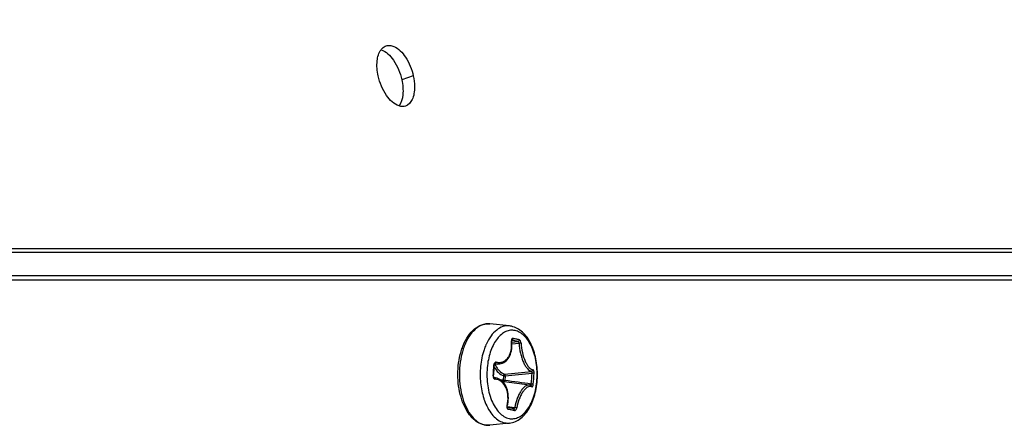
# Model space of a CAD drawing. Header units: millimetres. Extents: x 0 to 420, y 0 to 297.
# Tile 88 of 256: x 153.42 to 160.18, y 83.56 to 86.34. Entities that reach past the tile are written whole.
import ezdxf

# ---------------------------------------------------------------- set-up
doc = ezdxf.new("R2010")
doc.units = ezdxf.units.MM
doc.header["$LTSCALE"] = 23.1
doc.layers.get('0').update_dxf_attribs({"linetype": 'CONTINUOUS'})

msp = doc.modelspace()

# ---------------------------------------------------------------- linework, layer by layer
at = {"color": 7, "linetype": 'CONTINUOUS'}
for p, q in [((156.1219, 85.9566), (156.0425, 85.9307)), ((161.5515, 84.7446), (86.699, 84.7446)), ((85.0752, 84.5866), (163.1752, 84.5866)), ((124.1352, 84.5566), (163.5752, 84.5566)), ((156.7818, 84.2397), (156.6473, 84.254)), ((156.7951, 84.0695), (156.7972, 84.0822)), ((156.7969, 84.1382), (156.797, 84.1396)), ((156.7969, 84.1366), (156.7969, 84.1382)), ((156.797, 84.1347), (156.7969, 84.1366)), ((156.797, 84.1396), (156.7972, 84.1407)), ((156.7982, 84.1226), (156.797, 84.1347)), ((156.7972, 84.1407), (156.7974, 84.1417)), ((156.7972, 84.0822), (156.7984, 84.0953)), ((156.7974, 84.1417), (156.7977, 84.1424)), ((156.7976, 84.1421), (156.7978, 84.142)), ((156.7976, 84.1287), (156.8403, 84.133)), ((156.7977, 84.1424), (156.7979, 84.1428)), ((156.7979, 84.1428), (156.798, 84.1429)), ((156.7987, 84.1088), (156.7982, 84.1226)), ((156.7984, 84.1168), (156.8482, 84.1215)), ((156.7984, 84.0953), (156.7987, 84.1088)), ((156.7662, 84.0075), (156.7728, 84.0157)), ((156.7728, 84.0157), (156.7788, 84.0249)), ((156.7788, 84.0249), (156.784, 84.035)), ((156.784, 84.035), (156.7885, 84.0458)), ((156.7885, 84.0458), (156.7922, 84.0573)), ((156.7922, 84.0573), (156.7951, 84.0695)), ((156.6761, 83.9346), (156.677, 83.948)), ((156.677, 83.948), (156.6777, 83.9614)), ((156.6777, 83.9614), (156.6783, 83.9728)), ((156.6783, 83.9728), (156.6784, 83.9746)), ((156.714, 83.9791), (156.6784, 83.9746)), ((156.6784, 83.9746), (156.6787, 83.976)), ((156.6787, 83.976), (156.6791, 83.9773)), ((156.6791, 83.9773), (156.6796, 83.9785)), ((156.6796, 83.9785), (156.6801, 83.9794)), ((156.6801, 83.9794), (156.6806, 83.9802)), ((156.6806, 83.9802), (156.6811, 83.9807)), ((156.681, 83.9806), (156.684, 83.9811)), ((156.6811, 83.9807), (156.6815, 83.981)), ((156.6815, 83.981), (156.6817, 83.9811)), ((156.6817, 83.9811), (156.6818, 83.9811)), ((156.684, 83.9811), (156.6818, 83.9811)), ((156.714, 83.9791), (156.7154, 83.9793)), ((156.7154, 83.9793), (156.7249, 83.9813)), ((156.7249, 83.9813), (156.7341, 83.9844)), ((156.7341, 83.9844), (156.7429, 83.9886)), ((156.7429, 83.9886), (156.7512, 83.9939)), ((156.7512, 83.9939), (156.759, 84.0002)), ((156.759, 84.0002), (156.7662, 84.0075)), ((156.673, 83.8953), (156.6731, 83.8965)), ((156.6731, 83.8937), (156.673, 83.8953)), ((156.6731, 83.8965), (156.6741, 83.9078)), ((156.6732, 83.8921), (156.6731, 83.8937)), ((156.6735, 83.8906), (156.6732, 83.8921)), ((156.6739, 83.8893), (156.6735, 83.8906)), ((156.6744, 83.8881), (156.6739, 83.8893)), ((156.6741, 83.9078), (156.6752, 83.9212)), ((156.675, 83.8871), (156.6744, 83.8881)), ((156.6756, 83.8862), (156.675, 83.8871)), ((156.6752, 83.9212), (156.6761, 83.9346)), ((156.6761, 83.8856), (156.6756, 83.8862)), ((156.6766, 83.8852), (156.6761, 83.8856)), ((156.6769, 83.885), (156.6766, 83.8852)), ((156.6773, 83.8848), (156.6769, 83.885)), ((156.6809, 83.8845), (156.6769, 83.885)), ((156.6773, 83.8848), (156.6775, 83.8848)), ((156.6773, 83.8848), (156.6775, 83.8848)), ((156.6808, 83.8845), (156.6775, 83.8848)), ((156.6862, 83.8836), (156.6808, 83.8845)), ((156.6963, 83.8811), (156.6862, 83.8836)), ((156.706, 83.8774), (156.6963, 83.8811)), ((156.74, 83.8988), (156.7378, 83.8666)), ((156.753, 83.8976), (156.7508, 83.8655)), ((156.7154, 83.8725), (156.706, 83.8774)), ((156.7243, 83.8666), (156.7154, 83.8725)), ((156.7325, 83.8596), (156.7243, 83.8666)), ((156.7402, 83.8516), (156.7325, 83.8596)), ((156.7472, 83.8426), (156.7402, 83.8516)), ((156.9195, 83.8344), (156.7448, 83.8567)), ((156.7535, 83.8328), (156.7472, 83.8426)), ((156.759, 83.8221), (156.7535, 83.8328)), ((156.7637, 83.8107), (156.759, 83.8221)), ((156.9237, 83.8336), (156.9195, 83.8344)), ((156.9274, 83.8325), (156.9237, 83.8336)), ((156.9299, 83.8315), (156.9274, 83.8325)), ((156.9286, 83.832), (156.9294, 83.8325)), ((156.9294, 83.8325), (156.9304, 83.8341)), ((156.7676, 83.7986), (156.7637, 83.8107)), ((156.7706, 83.786), (156.7676, 83.7986)), ((156.7728, 83.7728), (156.7706, 83.786)), ((156.774, 83.7593), (156.7728, 83.7728)), ((156.7737, 83.7314), (156.7743, 83.7455)), ((156.7743, 83.7455), (156.774, 83.7593)), ((156.7662, 83.686), (156.7664, 83.6877)), ((156.7663, 83.6845), (156.7662, 83.686)), ((156.7663, 83.6867), (156.8183, 83.6801)), ((156.7664, 83.6832), (156.7663, 83.6845)), ((156.7664, 83.6877), (156.7666, 83.6894)), ((156.7666, 83.682), (156.7664, 83.6832)), ((156.7666, 83.6894), (156.767, 83.691)), ((156.7668, 83.681), (156.7666, 83.682)), ((156.7671, 83.6803), (156.7668, 83.681)), ((156.767, 83.691), (156.7698, 83.7031)), ((156.7674, 83.6798), (156.7671, 83.6803)), ((156.7886, 83.6754), (156.7674, 83.6798)), ((156.7676, 83.6795), (156.7674, 83.6798)), ((156.7698, 83.7031), (156.7722, 83.7173)), ((156.7722, 83.7173), (156.7737, 83.7314)), ((156.8096, 83.6709), (156.7886, 83.6754)), ((156.8093, 83.671), (156.81, 83.671)), ((156.7818, 83.5734), (156.6473, 83.5591))]:
    msp.add_line(p, q, dxfattribs=at)
at = {"color": 3, "linetype": 'CONTINUOUS'}
msp.add_line((161.6438, 84.7704), (86.6067, 84.7704), dxfattribs=at)
msp.add_arc((-1400.2765, -461.1269), 1654.5692, 19.2695161, 19.7444876, dxfattribs=at)
at = {"color": 7, "linetype": 'CONTINUOUS'}
for centre, radius, start, end in [((156.6354, 84.1419), 0.1128, 83.92485, 87.72906), ((156.7673, 84.1034), 0.1371, 78.09598, 83.91263), ((156.5035, 82.6105), 1.5727, 78.11849, 78.94304), ((156.5425, 82.7969), 1.3823, 77.21158, 78.10924), ((156.9632, 83.9605), 0.374, 155.39624, 156.3848), ((156.5708, 84.1078), 0.2259, 6.77767, 7.0006), ((156.7964, 84.149), 0.00695, 279.79306, 284.23837), ((156.4996, 82.6178), 1.5531, 78.11827, 78.92964), ((156.5385, 82.8036), 1.3633, 77.20757, 78.11036), ((155.1161, 84.0411), 1.5606, 354.71532, 357.52805), ((155.4188, 97.3587), 13.5157, 275.64539, 276.43853), ((155.4762, 96.9848), 13.1493, 275.5724, 276.37749), ((155.6002, 83.9694), 1.3376, 354.49568, 357.75027), ((155.603, 83.9687), 1.3488, 354.49831, 357.7529), ((156.7299, 83.8044), 0.0628, 82.72961, 95.39125), ((156.7372, 83.7976), 0.0596, 82.70899, 92.18832), ((155.1496, 71.3086), 12.6585, 81.90728, 82.73306), ((156.9735, 83.8571), 0.3853, 202.77208, 203.60502), ((156.7968, 83.6834), 0.0329, 165.82132, 167.86029), ((156.7962, 83.6836), 0.0323, 165.38162, 165.81636), ((156.7629, 83.683), 0.00895, 63.00506, 76.64217), ((155.5143, 77.5864), 6.2105, 78.10533, 78.31429), ((155.6671, 78.31), 5.471, 77.88235, 78.10896), ((156.6363, 83.6761), 0.1177, 256.10619, 258.10215), ((156.6354, 83.6717), 0.1132, 258.05727, 276.02429), ((156.7704, 83.6813), 0.1085, 258.05328, 276.0286)]:
    msp.add_arc(centre, radius, start, end, dxfattribs=at)
at = {"color": 3, "linetype": 'CONTINUOUS'}
for points, knots in [([(155.8808, 85.9566), (155.8733, 85.9906), (155.8674, 86.0525), (155.8843, 86.1153), (155.9002, 86.1368)], [0, 0, 0, 0, 0.565687, 1, 1, 1, 1]), ([(155.9002, 86.1368), (155.9026, 86.14), (155.9122, 86.1514), (155.9252, 86.16), (155.9355, 86.1634)], [0, 0, 0, 0, 0.268224, 1, 1, 1, 1]), ([(155.9355, 86.1634), (155.9435, 86.166), (155.9616, 86.168), (156.0146, 86.1535), (156.0809, 86.0801), (156.1118, 86.0023), (156.1219, 85.9566)], [0, 0, 0, 0, 0.083598, 0.175352, 0.535661, 1, 1, 1, 1]), ([(156.0238, 85.7505), (155.9885, 85.7617), (155.9237, 85.8285), (155.8913, 85.9088), (155.8808, 85.9566)], [0, 0, 0, 0, 0.431061, 1, 1, 1, 1]), ([(156.1219, 85.9566), (156.1271, 85.9327), (156.1324, 85.8918), (156.1282, 85.8367), (156.1146, 85.7869), (156.0883, 85.7564), (156.0679, 85.7497)], [0, 0, 0, 0, 0.320939, 0.535619, 0.7194, 1, 1, 1, 1]), ([(156.0679, 85.7497), (156.0576, 85.7463), (156.042, 85.7457), (156.0276, 85.7493), (156.0238, 85.7505)], [0, 0, 0, 0, 0.732644, 1, 1, 1, 1])]:
    msp.add_open_spline(points, degree=3, knots=knots, dxfattribs=at)
at = {"color": 7, "linetype": 'CONTINUOUS'}
for points, knots in [([(155.9003, 86.1369), (155.9355, 86.1258), (156, 86.0586), (156.032, 85.9784), (156.0425, 85.9307)], [0, 0, 0, 0, 0.430016, 1, 1, 1, 1]), ([(156.0425, 85.9307), (156.0499, 85.8967), (156.0559, 85.8349), (156.0397, 85.7721), (156.0239, 85.7505)], [0, 0, 0, 0, 0.565993, 1, 1, 1, 1]), ([(156.6398, 84.2546), (156.6308, 84.2549), (156.6123, 84.2534), (156.575, 84.241), (156.531, 84.2072), (156.4894, 84.1471), (156.4699, 84.0986), (156.4617, 84.0721)], [0, 0, 0, 0, 0.099585, 0.202363, 0.428716, 0.694708, 1, 1, 1, 1]), ([(156.4647, 84.1066), (156.4739, 84.129), (156.4952, 84.1701), (156.5382, 84.2202), (156.5825, 84.2466), (156.6196, 84.2549), (156.6382, 84.255), (156.6473, 84.254)], [0, 0, 0, 0, 0.290213, 0.548392, 0.780031, 0.890558, 1, 1, 1, 1]), ([(156.7818, 84.2397), (156.7669, 84.2413), (156.7347, 84.2378), (156.6904, 84.2125), (156.6518, 84.1707), (156.632, 84.1357), (156.6231, 84.1163)], [0, 0, 0, 0, 0.210881, 0.439194, 0.700683, 1, 1, 1, 1]), ([(156.7818, 83.5734), (156.7958, 83.5749), (156.8238, 83.5825), (156.8616, 83.6056), (156.8945, 83.6385), (156.9324, 83.695), (156.9643, 83.7822), (156.9782, 83.8969), (156.9682, 84.0126), (156.9396, 84.1023), (156.9042, 84.1619), (156.8731, 84.1976), (156.8369, 84.2242), (156.8094, 84.2346), (156.7955, 84.2375)], [0, 0, 0, 0, 0.05152, 0.104644, 0.160666, 0.220598, 0.352592, 0.496353, 0.641099, 0.775594, 0.836929, 0.894158, 0.948099, 1, 1, 1, 1]), ([(156.8199, 84.2085), (156.8094, 84.2107), (156.7874, 84.2117), (156.7548, 84.2021), (156.7243, 84.1822), (156.6968, 84.1531), (156.6729, 84.1157), (156.646, 84.0548), (156.6347, 84.0038), (156.6306, 83.9685)], [0, 0, 0, 0, 0.094245, 0.190908, 0.295867, 0.4128, 0.54299, 0.685824, 1, 1, 1, 1]), ([(156.7789, 83.6047), (156.79, 83.6023), (156.8134, 83.6015), (156.8479, 83.6127), (156.8798, 83.6354), (156.9081, 83.6681), (156.9322, 83.7097), (156.9583, 83.7767), (156.9749, 83.8715), (156.9701, 83.9866), (156.9456, 84.077), (156.9136, 84.1369), (156.8861, 84.1717), (156.8549, 84.1966), (156.8314, 84.206), (156.8199, 84.2085)], [0, 0, 0, 0, 0.044424, 0.090241, 0.140468, 0.196853, 0.25985, 0.328925, 0.479674, 0.635278, 0.779935, 0.844286, 0.90206, 0.953475, 1, 1, 1, 1]), ([(156.8052, 84.154), (156.8036, 84.1543), (156.8, 84.1538), (156.7964, 84.1492), (156.7947, 84.1428), (156.7947, 84.138), (156.795, 84.1354)], [0, 0, 0, 0, 0.191657, 0.40691, 0.679257, 1, 1, 1, 1]), ([(156.8052, 84.154), (156.8054, 84.1515), (156.8044, 84.1464), (156.8003, 84.1428), (156.7981, 84.1422)], [0, 0, 0, 0, 0.526452, 1, 1, 1, 1]), ([(156.4495, 84.0631), (156.4506, 84.0668), (156.4551, 84.0815), (156.4604, 84.096), (156.4647, 84.1066)], [0, 0, 0, 0, 0.254659, 1, 1, 1, 1]), ([(156.6205, 84.1104), (156.6157, 84.0993), (156.5975, 84.0517), (156.5875, 84.0012), (156.5838, 83.9625)], [0, 0, 0, 0, 0.23652, 1, 1, 1, 1]), ([(156.6913, 83.9915), (156.6988, 83.9897), (156.714, 83.988), (156.7366, 83.9926), (156.7568, 84.0043), (156.7735, 84.0222), (156.7861, 84.0455), (156.7971, 84.083), (156.7976, 84.1139), (156.7951, 84.1345)], [0, 0, 0, 0, 0.110496, 0.217066, 0.325275, 0.440356, 0.565594, 0.701816, 1, 1, 1, 1]), ([(156.8485, 84.1449), (156.8488, 84.1422), (156.8476, 84.1367), (156.8428, 84.1333), (156.8403, 84.133)], [0, 0, 0, 0, 0.523887, 1, 1, 1, 1]), ([(156.8482, 84.1215), (156.8478, 84.1242), (156.8462, 84.1288), (156.8424, 84.1327), (156.8403, 84.133)], [0, 0, 0, 0, 0.56207, 1, 1, 1, 1]), ([(156.8613, 84.1214), (156.8595, 84.1221), (156.855, 84.1223), (156.8506, 84.122), (156.8482, 84.1215)], [0, 0, 0, 0, 0.447761, 1, 1, 1, 1]), ([(156.8482, 84.1215), (156.8493, 84.0985), (156.854, 84.0643), (156.8657, 84.0209), (156.8766, 83.9917), (156.8895, 83.9667), (156.9061, 83.9434), (156.9229, 83.93), (156.9344, 83.9283)], [0, 0, 0, 0, 0.312566, 0.465354, 0.607878, 0.735026, 0.843196, 1, 1, 1, 1]), ([(156.8613, 84.1214), (156.861, 84.1268), (156.859, 84.1344), (156.8537, 84.1422), (156.8502, 84.1445), (156.8485, 84.1449)], [0, 0, 0, 0, 0.573158, 0.815009, 1, 1, 1, 1]), ([(156.8613, 84.1214), (156.8627, 84.0996), (156.8688, 84.0574), (156.8841, 84.0081), (156.9011, 83.975), (156.9166, 83.953), (156.9322, 83.9402), (156.9429, 83.9385)], [0, 0, 0, 0, 0.313395, 0.609392, 0.736804, 0.844882, 1, 1, 1, 1]), ([(156.4496, 83.7499), (156.4347, 83.8004), (156.421, 83.9065), (156.4347, 84.0125), (156.4495, 84.0631)], [0, 0, 0, 0, 0.499974, 1, 1, 1, 1]), ([(156.4617, 84.0721), (156.4537, 84.0459), (156.4419, 83.9911), (156.436, 83.9067), (156.4418, 83.8222), (156.4537, 83.7674), (156.4617, 83.7412)], [0, 0, 0, 0, 0.244783, 0.499977, 0.755183, 1, 1, 1, 1]), ([(156.5838, 83.9625), (156.5802, 83.9249), (156.5802, 83.8503), (156.5945, 83.777), (156.6056, 83.7424)], [0, 0, 0, 0, 0.510008, 1, 1, 1, 1]), ([(156.6306, 83.9685), (156.6257, 83.9271), (156.6258, 83.8453), (156.6486, 83.7482), (156.6808, 83.6829), (156.7093, 83.6448), (156.7419, 83.6176), (156.7667, 83.6072), (156.7789, 83.6047)], [0, 0, 0, 0, 0.296523, 0.576111, 0.70085, 0.812519, 0.911278, 1, 1, 1, 1]), ([(156.6913, 83.9915), (156.6894, 83.992), (156.6852, 83.9918), (156.6798, 83.9878), (156.6763, 83.9815), (156.6753, 83.9764), (156.6752, 83.9738)], [0, 0, 0, 0, 0.2144, 0.443544, 0.70685, 1, 1, 1, 1]), ([(156.6752, 83.9738), (156.676, 83.9737), (156.6768, 83.9735), (156.6783, 83.9731), (156.6783, 83.9728)], [0, 0, 0, 0, 0.713829, 1, 1, 1, 1]), ([(156.6775, 83.9581), (156.685, 83.9439), (156.7018, 83.9193), (156.7273, 83.9026), (156.74, 83.8988)], [0, 0, 0, 0, 0.547569, 1, 1, 1, 1]), ([(156.6913, 83.9915), (156.6912, 83.9903), (156.6904, 83.986), (156.6871, 83.9817), (156.684, 83.9811)], [0, 0, 0, 0, 0.283301, 1, 1, 1, 1]), ([(156.684, 83.9811), (156.6865, 83.9804), (156.6964, 83.9784), (156.7066, 83.9782), (156.714, 83.9791)], [0, 0, 0, 0, 0.257033, 1, 1, 1, 1]), ([(156.684, 83.9753), (156.6878, 83.9669), (156.6961, 83.9514), (156.7154, 83.9263), (156.7348, 83.9126), (156.7483, 83.9086)], [0, 0, 0, 0, 0.290679, 0.55374, 1, 1, 1, 1]), ([(156.67, 83.8974), (156.6698, 83.8946), (156.6701, 83.8892), (156.6727, 83.882), (156.6772, 83.8765), (156.6814, 83.8748), (156.6834, 83.8746)], [0, 0, 0, 0, 0.284445, 0.552929, 0.790591, 1, 1, 1, 1]), ([(156.67, 83.8974), (156.6708, 83.8972), (156.6718, 83.8971), (156.6728, 83.8968), (156.6731, 83.8966), (156.6731, 83.8965)], [0, 0, 0, 0, 0.724693, 0.919947, 1, 1, 1, 1]), ([(156.6834, 83.8746), (156.6835, 83.877), (156.683, 83.8813), (156.6793, 83.8846), (156.6775, 83.8848)], [0, 0, 0, 0, 0.55925, 1, 1, 1, 1]), ([(156.74, 83.8988), (156.7402, 83.9012), (156.742, 83.9057), (156.7462, 83.9084), (156.7483, 83.9086)], [0, 0, 0, 0, 0.526657, 1, 1, 1, 1]), ([(156.74, 83.8988), (156.742, 83.8984), (156.7463, 83.8979), (156.7506, 83.8977), (156.753, 83.8976)], [0, 0, 0, 0, 0.45531, 1, 1, 1, 1]), ([(156.753, 83.8976), (156.7529, 83.9001), (156.7523, 83.904), (156.7499, 83.9081), (156.7483, 83.9086)], [0, 0, 0, 0, 0.589735, 1, 1, 1, 1]), ([(156.9429, 83.9385), (156.9429, 83.9361), (156.9413, 83.9312), (156.9367, 83.9286), (156.9344, 83.9283)], [0, 0, 0, 0, 0.513654, 1, 1, 1, 1]), ([(156.9368, 83.9169), (156.937, 83.9194), (156.937, 83.923), (156.936, 83.9269), (156.9349, 83.9282), (156.9344, 83.9283)], [0, 0, 0, 0, 0.63714, 0.861994, 1, 1, 1, 1]), ([(156.9507, 83.9158), (156.9488, 83.9164), (156.9441, 83.9167), (156.9394, 83.9169), (156.9368, 83.9169)], [0, 0, 0, 0, 0.423568, 1, 1, 1, 1]), ([(156.9507, 83.9158), (156.9508, 83.9185), (156.9506, 83.9237), (156.9491, 83.9308), (156.9469, 83.936), (156.9442, 83.9383), (156.9429, 83.9385)], [0, 0, 0, 0, 0.324764, 0.619006, 0.847083, 1, 1, 1, 1]), ([(156.765, 83.6917), (156.7705, 83.7128), (156.7741, 83.7453), (156.7686, 83.7871), (156.7571, 83.823), (156.7359, 83.8532), (156.7068, 83.8702), (156.6912, 83.8739), (156.6834, 83.8746)], [0, 0, 0, 0, 0.289075, 0.427331, 0.557698, 0.789766, 0.896041, 1, 1, 1, 1]), ([(156.7378, 83.8666), (156.7377, 83.8643), (156.7387, 83.8598), (156.7428, 83.857), (156.7448, 83.8567)], [0, 0, 0, 0, 0.532943, 1, 1, 1, 1]), ([(156.7378, 83.8666), (156.7398, 83.8662), (156.7441, 83.8658), (156.7484, 83.8655), (156.7508, 83.8655)], [0, 0, 0, 0, 0.45531, 1, 1, 1, 1]), ([(156.7448, 83.8567), (156.7462, 83.8565), (156.7486, 83.8587), (156.75, 83.862), (156.7506, 83.8642), (156.7508, 83.8655)], [0, 0, 0, 0, 0.384244, 0.67237, 1, 1, 1, 1]), ([(156.9195, 83.8344), (156.9147, 83.835), (156.9039, 83.8338), (156.8885, 83.8255), (156.8735, 83.8115), (156.8591, 83.7923), (156.8459, 83.7686), (156.8302, 83.7314), (156.8221, 83.701), (156.8183, 83.6801)], [0, 0, 0, 0, 0.073702, 0.159488, 0.26277, 0.384652, 0.523356, 0.675323, 1, 1, 1, 1]), ([(156.935, 83.8216), (156.9307, 83.8235), (156.9205, 83.8251), (156.9048, 83.8197), (156.8895, 83.8077), (156.8746, 83.7899), (156.8608, 83.7669), (156.8441, 83.7298), (156.8354, 83.699), (156.8313, 83.6778)], [0, 0, 0, 0, 0.071994, 0.152342, 0.250596, 0.369988, 0.509276, 0.664508, 1, 1, 1, 1]), ([(156.935, 83.8216), (156.9353, 83.8236), (156.9347, 83.8278), (156.9316, 83.8307), (156.9299, 83.8315)], [0, 0, 0, 0, 0.514639, 1, 1, 1, 1]), ([(156.9304, 83.8341), (156.9306, 83.8345), (156.9313, 83.8368), (156.9316, 83.8392), (156.9316, 83.8411)], [0, 0, 0, 0, 0.208151, 1, 1, 1, 1]), ([(156.9455, 83.8393), (156.9436, 83.8399), (156.939, 83.8405), (156.9343, 83.8409), (156.9316, 83.8411)], [0, 0, 0, 0, 0.424289, 1, 1, 1, 1]), ([(156.935, 83.8216), (156.9355, 83.8214), (156.9367, 83.8212), (156.9385, 83.8218), (156.9402, 83.8233), (156.9424, 83.8265), (156.9444, 83.8319), (156.9453, 83.8367), (156.9455, 83.8393)], [0, 0, 0, 0, 0.074016, 0.152173, 0.246308, 0.36154, 0.65266, 1, 1, 1, 1]), ([(156.4647, 83.7065), (156.4633, 83.7099), (156.4577, 83.7242), (156.4528, 83.7388), (156.4496, 83.7499)], [0, 0, 0, 0, 0.245278, 1, 1, 1, 1]), ([(156.4617, 83.7412), (156.4687, 83.7184), (156.4851, 83.676), (156.5191, 83.6214), (156.5598, 83.5815), (156.5921, 83.5658), (156.608, 83.5618)], [0, 0, 0, 0, 0.297651, 0.563628, 0.795796, 1, 1, 1, 1]), ([(156.6078, 83.5611), (156.5927, 83.5643), (156.5623, 83.5767), (156.5231, 83.6091), (156.4896, 83.6533), (156.4724, 83.6879), (156.4647, 83.7065)], [0, 0, 0, 0, 0.21912, 0.455076, 0.7147, 1, 1, 1, 1]), ([(156.6056, 83.7424), (156.6065, 83.7395), (156.6104, 83.7278), (156.6147, 83.7164), (156.6183, 83.708)], [0, 0, 0, 0, 0.254445, 1, 1, 1, 1]), ([(156.6205, 83.7028), (156.6278, 83.6861), (156.6439, 83.6554), (156.6744, 83.6164), (156.709, 83.5885), (156.7351, 83.5779), (156.7479, 83.5752)], [0, 0, 0, 0, 0.292865, 0.555606, 0.789084, 1, 1, 1, 1]), ([(156.7647, 83.6904), (156.7641, 83.6878), (156.7636, 83.6829), (156.7646, 83.676), (156.7674, 83.6706), (156.7707, 83.6686), (156.7723, 83.6682)], [0, 0, 0, 0, 0.304605, 0.579598, 0.808671, 1, 1, 1, 1]), ([(156.7722, 83.6682), (156.7728, 83.6706), (156.7727, 83.6754), (156.7693, 83.6791), (156.7673, 83.6798)], [0, 0, 0, 0, 0.536803, 1, 1, 1, 1]), ([(156.81, 83.671), (156.8109, 83.671), (156.815, 83.6725), (156.8174, 83.6768), (156.8183, 83.6801)], [0, 0, 0, 0, 0.203044, 1, 1, 1, 1]), ([(156.8156, 83.6591), (156.8171, 83.6588), (156.8204, 83.6594), (156.8242, 83.6625), (156.8285, 83.6683), (156.8305, 83.6738), (156.8313, 83.6778)], [0, 0, 0, 0, 0.180025, 0.346892, 0.545136, 1, 1, 1, 1]), ([(156.8313, 83.6778), (156.8304, 83.6778), (156.8261, 83.6785), (156.8217, 83.6793), (156.8183, 83.6801)], [0, 0, 0, 0, 0.193569, 1, 1, 1, 1]), ([(156.8156, 83.6591), (156.8162, 83.6616), (156.8159, 83.6668), (156.8118, 83.6705), (156.8096, 83.6709)], [0, 0, 0, 0, 0.531766, 1, 1, 1, 1])]:
    msp.add_open_spline(points, degree=3, knots=knots, dxfattribs=at)
for points in [[(156.795, 84.1354), (156.7957, 84.1354), (156.7965, 84.1352), (156.797, 84.1347)], [(156.6473, 83.5591), (156.6342, 83.5577), (156.6207, 83.5584), (156.6078, 83.5611)]]:
    msp.add_open_spline(points, degree=3, dxfattribs=at)

doc.saveas('drawing.dxf')
